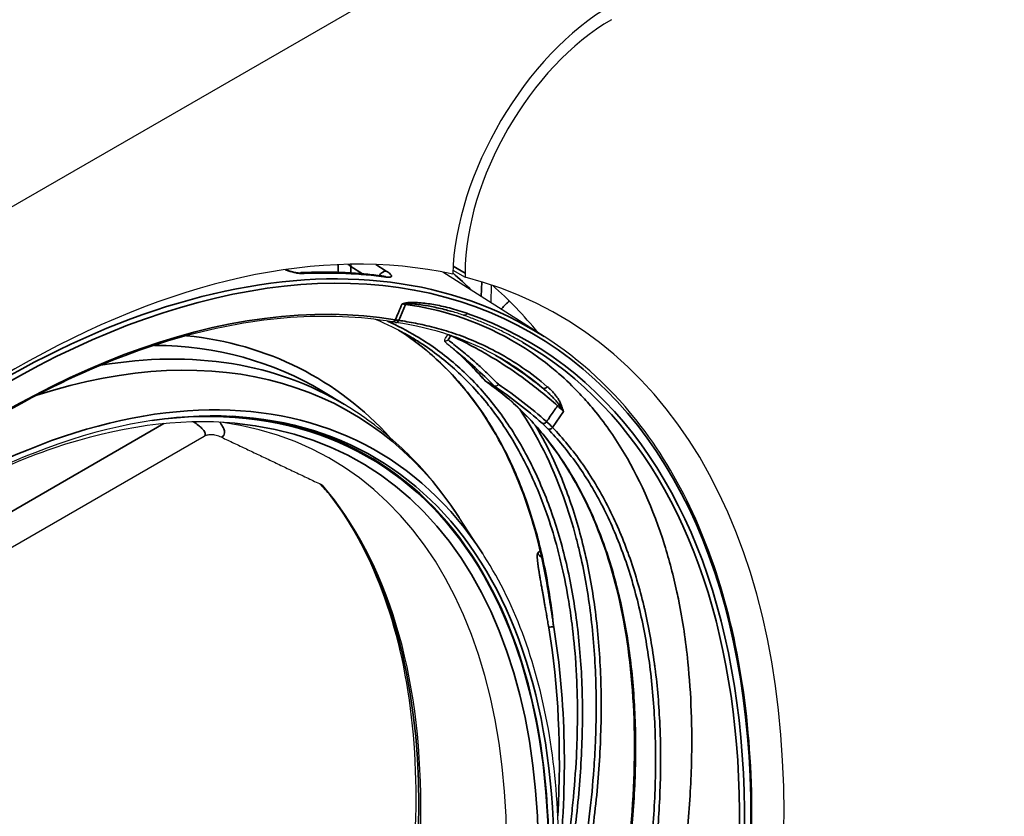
# Model space of a CAD drawing. Header units: millimetres. Extents: x 100 to 2070, y 30 to 1455.
# Tile 8 of 83: x 364 to 392, y 223 to 246. Entities that reach past the tile are written whole.
import ezdxf

# ---------------------------------------------------------------- set-up
doc = ezdxf.new("R2010")
doc.units = ezdxf.units.MM
doc.header["$LTSCALE"] = 5
doc.layers.add('_Sichtbarkanten', color=7, linetype='Continuous', lineweight=25)
doc.layers.add('Sichtbar schmal (ISO)', color=7, linetype='Continuous', lineweight=35)

msp = doc.modelspace()

# ---------------------------------------------------------------- linework, layer by layer
at = {"layer": '_Sichtbarkanten'}
for p, q in [((579.389, 364.969), (148.337, 116.101)), ((378.821, 236.821), (375.958, 238.642)), ((376.244, 238.699), (376.591, 238.499)), ((376.591, 238.616), (376.591, 238.499)), ((377.324, 237.773), (377.339, 238.278)), ((376.221, 237.525), (376.221, 237.525)), ((377.581, 236.216), (377.581, 236.216)), ((377.408, 235.421), (377.158, 235.566)), ((373.184, 234.893), (372.543, 235.281)), ((353.191, 224.75), (369.209, 233.998)), ((377.091, 230.674), (376.425, 231.701)), ((379.848, 231.22), (379.848, 231.22)), ((379.871, 231.135), (379.871, 231.135)), ((379.763, 230.995), (379.763, 230.995)), ((379.81, 230.804), (379.81, 230.804)), ((379.919, 230.945), (379.919, 230.945)), ((379.83, 230.716), (379.83, 230.716)), ((379.874, 230.523), (379.874, 230.523)), ((379.893, 230.434), (379.893, 230.434)), ((379.97, 230.054), (379.97, 230.054)), ((379.987, 229.964), (379.987, 229.963)), ((378.898, 229.855), (378.898, 229.855)), ((380.282, 227.145), (380.283, 227.146)), ((380.286, 227.042), (380.285, 227.041)), ((380.293, 226.716), (380.293, 226.717)), ((380.295, 226.586), (380.294, 226.585)), ((380.295, 226.408), (380.296, 226.409)), ((380.296, 226.305), (380.295, 226.304)), ((380.253, 224.923), (380.253, 224.923)), ((380.199, 224.184), (380.199, 224.184)), ((379.8, 223.851), (379.8, 223.851)), ((380.189, 224.073), (380.189, 224.073)), ((379.779, 223.633), (379.779, 223.633)), ((379.789, 223.74), (379.789, 223.74)), ((380.136, 223.544), (380.137, 223.544)), ((379.743, 223.301), (379.743, 223.301)), ((379.745, 223.318), (379.745, 223.318))]:
    msp.add_line(p, q, dxfattribs=at)
for centre, major_axis, ratio, start_param, end_param in [((380.727, 241.005), (-3.175, -5.499), 0.57735, 3.926991, 5.465138), ((380.727, 241.005), (2.925, 5.066), 0.57735, 0.785398, 2.356194), ((363.863, 210.794), (15.375, 26.63), 0.57735, 0.179846, 1.39095), ((363.863, 210.794), (15.375, 26.63), 0.57735, 4.552322, 6.443252), ((360.327, 212.835), (15.375, 26.63), 0.57735, 6.066012, 6.167954), ((360.327, 212.836), (15.375, 26.63), 0.57735, 5.956819, 5.956832), ((361.565, 212.121), (-12.302, -21.308), 0.57735, 6.000213, 9.707751), ((360.79, 212.568), (-12.002, -20.788), 0.57735, 6.049415, 9.658548), ((358.56, 213.855), (11.864, 20.549), 0.57735, 4.914168, 6.081407), ((373.2, 232.597), (-0.399, -0.302), 0.793268, 6.283138, 6.283159)]:
    msp.add_ellipse(centre, major_axis=major_axis, ratio=ratio, start_param=start_param, end_param=end_param, dxfattribs=at)
for points, knots in [([(371.529, 238.715), (371.555, 238.705), (371.582, 238.695), (371.644, 238.675), (371.68, 238.665), (371.753, 238.647), (371.79, 238.64), (371.859, 238.629), (371.891, 238.626), (371.928, 238.625), (371.939, 238.625), (371.948, 238.626)], [0.0356153, 0.0356153, 0.0356153, 0.0356153, 0.0523518, 0.0523518, 0.0748727, 0.0748727, 0.0998308, 0.0998308, 0.1262102, 0.1262102, 0.1386319, 0.1386319, 0.1386319, 0.1386319]), ([(374.297, 238.526), (374.146, 238.546), (373.993, 238.564), (373.686, 238.595), (373.532, 238.607), (373.22, 238.626), (373.064, 238.633), (372.748, 238.64), (372.59, 238.641), (372.27, 238.638), (372.11, 238.633), (371.948, 238.626)], [1.0162851, 1.0162851, 1.0162851, 1.0162851, 1.0411002, 1.0411002, 1.0659152, 1.0659152, 1.0907303, 1.0907303, 1.1155453, 1.1155453, 1.1403604, 1.1403604, 1.1403604, 1.1403604]), ([(374.297, 238.526), (374.307, 238.524), (374.315, 238.523), (374.326, 238.523), (374.331, 238.523), (374.333, 238.523), (374.334, 238.523), (374.334, 238.523)], [0, 0, 0, 0, 0.01241976, 0.01241976, 0.02372783, 0.02372783, 0.02838354, 0.02838354, 0.02838354, 0.02838354]), ([(374.53, 237.233), (372.703, 237.539), (370.681, 237.394), (366.465, 236.212), (364.272, 235.179), (359.932, 232.332), (357.786, 230.519), (353.755, 226.293), (351.872, 223.88), (348.56, 218.701), (347.132, 215.935), (345.943, 212.982), (345.883, 212.83), (345.824, 212.679)], [0.997796, 0.997796, 0.997796, 0.997796, 1.31912, 1.31912, 1.638788, 1.638788, 1.958203, 1.958203, 2.277713, 2.277713, 2.597284, 2.597284, 2.614543, 2.614543, 2.614543, 2.614543]), ([(378.226, 236.652), (378.119, 236.713), (378.012, 236.773), (377.794, 236.888), (377.684, 236.943), (377.462, 237.05), (377.35, 237.101), (377.123, 237.2), (377.009, 237.247), (376.778, 237.338), (376.662, 237.381), (376.544, 237.422)], [0.7853982, 0.7853982, 0.7853982, 0.7853982, 0.807157, 0.807157, 0.8289158, 0.8289158, 0.8506747, 0.8506747, 0.8724335, 0.8724335, 0.8941923, 0.8941923, 0.8941923, 0.8941923]), ([(378.898, 229.855), (378.545, 231.886), (377.841, 233.641), (376.243, 235.803), (375.522, 236.482), (374.71, 236.999)], [0, 0, 0, 0, 1.831637, 1.831637, 2.954536, 2.954536, 2.954536, 2.954536]), ([(348.802, 184.826), (350.443, 183.97), (352.333, 183.564), (356.426, 183.685), (358.63, 184.218), (363.13, 186.173), (365.426, 187.597), (369.872, 191.19), (372.022, 193.359), (375.959, 198.221), (377.746, 200.914), (380.775, 206.552), (382.017, 209.495), (383.832, 215.337), (384.404, 218.234), (384.82, 223.689), (384.662, 226.247), (383.631, 230.762), (382.758, 232.72), (380.783, 235.306), (379.86, 236.161), (378.821, 236.821)], [3.951686, 3.951686, 3.951686, 3.951686, 4.269586, 4.269586, 4.589135, 4.589135, 4.909646, 4.909646, 5.23018, 5.23018, 5.55062, 5.55062, 5.871032, 5.871032, 6.191498, 6.191498, 6.512059, 6.512059, 6.83242, 6.83242, 7.043888, 7.043888, 7.043888, 7.043888]), ([(376.014, 236.734), (376.012, 236.731), (376.01, 236.727), (376.007, 236.718), (376.005, 236.712), (376.005, 236.699), (376.006, 236.693), (376.009, 236.686)], [0.00888893, 0.00888893, 0.00888893, 0.00888893, 0.01207935, 0.01207935, 0.01691485, 0.01691485, 0.02185496, 0.02185496, 0.02185496, 0.02185496]), ([(376.009, 236.686), (376.015, 236.687), (376.023, 236.689), (376.04, 236.692), (376.048, 236.695), (376.066, 236.7), (376.077, 236.704), (376.094, 236.713), (376.102, 236.717), (376.109, 236.722), (376.11, 236.722), (376.11, 236.722)], [0, 0, 0, 0, 0.00472657, 0.00472657, 0.00905389, 0.00905389, 0.01481543, 0.01481543, 0.01987199, 0.01987199, 0.01999032, 0.01999032, 0.01999032, 0.01999032]), ([(376.009, 236.686), (376.054, 236.645), (376.102, 236.602), (376.193, 236.524), (376.238, 236.485), (376.294, 236.438), (376.305, 236.429), (376.316, 236.42)], [0, 0, 0, 0, 0.062077, 0.062077, 0.1217142, 0.1217142, 0.1362042, 0.1362042, 0.1362042, 0.1362042]), ([(369.993, 198.992), (370.29, 199.323), (370.583, 199.659), (372.795, 202.268), (374.554, 204.792), (377.496, 209.964), (378.716, 212.677), (380.483, 217.937), (381.052, 220.551), (381.493, 225.341), (381.371, 227.577), (380.477, 231.388), (379.695, 233.008), (378.198, 234.742), (377.698, 235.193), (377.154, 235.568)], [1.562748, 1.562748, 1.562748, 1.562748, 1.832685, 1.832685, 3.632395, 3.632395, 5.433856, 5.433856, 7.235113, 7.235113, 9.035272, 9.035272, 10.834615, 10.834615, 11.605216, 11.605216, 11.605216, 11.605216]), ([(377.53, 235.468), (377.529, 235.467), (377.529, 235.467), (377.526, 235.462), (377.522, 235.457), (377.513, 235.447), (377.508, 235.442), (377.493, 235.43), (377.482, 235.424), (377.46, 235.415), (377.448, 235.413), (377.427, 235.414), (377.417, 235.416), (377.408, 235.422)], [-0.0001311, -0.0001311, -0.0001311, -0.0001311, 0, 0, 0.00385824, 0.00385824, 0.00796502, 0.00796502, 0.01569275, 0.01569275, 0.02341588, 0.02341588, 0.03132428, 0.03132428, 0.03132428, 0.03132428]), ([(376.425, 231.701), (376.255, 231.964), (376.074, 232.219), (375.695, 232.709), (375.496, 232.945), (375.079, 233.394), (374.862, 233.609), (374.411, 234.015), (374.176, 234.207), (373.692, 234.568), (373.441, 234.736), (373.184, 234.893)], [0.4986416, 0.4986416, 0.4986416, 0.4986416, 0.5535243, 0.5535243, 0.6084071, 0.6084071, 0.6632898, 0.6632898, 0.7181725, 0.7181725, 0.7730553, 0.7730553, 0.7730553, 0.7730553]), ([(370.001, 234.562), (368.372, 234.646), (366.596, 234.342), (362.94, 232.99), (361.061, 231.944), (357.384, 229.216), (355.588, 227.534), (352.259, 223.702), (350.727, 221.553), (348.085, 217.005), (346.974, 214.608), (345.288, 209.808), (344.712, 207.406), (344.152, 202.844), (344.168, 200.683), (344.788, 196.822), (345.392, 195.123), (346.287, 193.69), (346.317, 193.642), (346.348, 193.595)], [1.072155, 1.072155, 1.072155, 1.072155, 1.393105, 1.393105, 1.712551, 1.712551, 2.031884, 2.031884, 2.351334, 2.351334, 2.670836, 2.670836, 2.99029, 2.99029, 3.309625, 3.309625, 3.629056, 3.629056, 3.640234, 3.640234, 3.640234, 3.640234]), ([(370.077, 234.368), (368.5, 234.513), (366.763, 234.275), (363.177, 233.053), (361.329, 232.079), (359.253, 230.6), (358.993, 230.408), (358.735, 230.21)], [1.0456934, 1.0456934, 1.0456934, 1.0456934, 1.3686246, 1.3686246, 1.6873215, 1.6873215, 1.7328993, 1.7328993, 1.7328993, 1.7328993]), ([(369.704, 233.971), (369.658, 233.993), (369.607, 234.011), (369.507, 234.034), (369.46, 234.04), (369.369, 234.041), (369.326, 234.037), (369.277, 234.025), (369.267, 234.023), (369.258, 234.02)], [-0.11693706, -0.11693706, -0.11693706, -0.11693706, -0.08179511, -0.08179511, -0.05316086, -0.05316086, -0.02710442, -0.02710442, -0.02071873, -0.02071873, -0.02071873, -0.02071873]), ([(372.801, 232.295), (372.769, 232.338), (372.726, 232.39), (372.627, 232.507), (372.569, 232.573), (372.506, 232.642)], [0, 0, 0, 0, 0.0605444, 0.0605444, 0.1217566, 0.1217566, 0.1217566, 0.1217566]), ([(372.801, 232.295), (373.415, 231.483), (373.924, 230.522), (374.697, 228.342), (374.962, 227.123), (375.227, 224.485), (375.228, 223.066), (374.96, 220.099), (374.693, 218.552), (373.901, 215.405), (373.376, 213.806), (372.736, 212.22)], [5.736894, 5.736894, 5.736894, 5.736894, 5.95541, 5.95541, 6.173927, 6.173927, 6.392444, 6.392444, 6.61096, 6.61096, 6.829477, 6.829477, 6.829477, 6.829477]), ([(353.26, 189.398), (354.911, 189.314), (356.702, 189.619), (360.394, 190.977), (362.296, 192.032), (366.012, 194.787), (367.827, 196.486), (371.185, 200.354), (372.728, 202.522), (375.387, 207.108), (376.503, 209.525), (378.195, 214.366), (378.771, 216.789), (379.323, 221.395), (379.299, 223.578), (378.651, 227.483), (378.027, 229.205), (377.119, 230.631), (377.105, 230.652), (377.091, 230.674)], [4.213747, 4.213747, 4.213747, 4.213747, 4.532797, 4.532797, 4.853336, 4.853336, 5.174, 5.174, 5.494548, 5.494548, 5.815045, 5.815045, 6.135591, 6.135591, 6.456253, 6.456253, 6.776803, 6.776803, 6.781827, 6.781827, 6.781827, 6.781827])]:
    msp.add_open_spline(points, degree=3, knots=knots, dxfattribs=at)
for points in [[(376.544, 237.422), (376.438, 237.459), (376.33, 237.494), (376.221, 237.525)], [(374.996, 236.842), (374.695, 237.016), (374.381, 237.17), (374.054, 237.302)], [(374.626, 237.218), (374.595, 237.222), (374.563, 237.227), (374.53, 237.233)], [(377.581, 236.216), (376.693, 236.729), (375.697, 237.067), (374.626, 237.218)], [(376.014, 236.734), (376.043, 236.782), (376.072, 236.829), (376.101, 236.877)], [(377.14, 235.581), (376.857, 235.913), (376.553, 236.217), (376.23, 236.492)], [(377.14, 235.581), (377.145, 235.575), (377.151, 235.57), (377.158, 235.566)], [(369.258, 234.02), (369.247, 234.016), (369.23, 234.01), (369.209, 233.998)]]:
    msp.add_open_spline(points, degree=3, dxfattribs=at)
msp.add_rational_spline([(369.704, 233.971), (371.118, 233.301), (372.562, 232.615)], [1.00023596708, 1.00023894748, 1.0001792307], degree=2, dxfattribs=at)
at = {"layer": 'Sichtbar schmal (ISO)'}
for p, q in [((373, 238.852), (373, 238.634)), ((374.063, 238.856), (374.361, 238.67)), ((373.355, 238.804), (373.691, 238.593)), ((373.355, 238.804), (373.355, 238.618)), ((376.25, 238.813), (376.591, 238.616)), ((377.048, 237.948), (377.061, 238.367)), ((374.906, 237.729), (374.715, 237.276)), ((374.958, 237.722), (374.958, 237.722)), ((375.49, 237.627), (375.49, 237.627)), ((376.276, 237.593), (376.276, 237.593)), ((376.871, 237.216), (376.876, 237.213)), ((377.122, 237.111), (377.123, 237.112)), ((378.315, 236.471), (378.315, 236.472)), ((379.371, 234.698), (379.06, 234.248)), ((355.002, 226.808), (368.076, 234.356)), ((378.688, 232.719), (378.688, 232.719)), ((380.898, 231.443), (380.898, 231.443)), ((378.714, 230.758), (378.646, 230.697)), ((380.127, 223.457), (380.127, 223.457))]:
    msp.add_line(p, q, dxfattribs=at)
msp.add_ellipse((363.509, 210.998), major_axis=(14.964, 25.919), ratio=0.57735, dxfattribs=at)
for centre, major_axis, ratio, start_param, end_param in [((363.441, 211.038), (15.014, 26.005), 0.57735, 6.25849, 7.302323), ((373.532, 238.902), (-0.133, -0.212), 0.553565, 5.219997, 5.500407), ((371.959, 238.376), (-0.011, 0.25), 0.764705, 5.792382, 6.283186), ((362.751, 211.426), (15.63, 25.673), 0.572836, 0.244195, 0.36827), ((374.259, 238.447), (0.133, 0.212), 0.553555, 0.231771, 1.456932), ((359.438, 213.349), (15.234, 26.386), 0.57735, 6.132519, 6.17404), ((374.263, 238.278), (0.034, 0.248), 0.795356, 5.935023, 6.283185), ((363.509, 210.998), (14.487, 25.093), 0.57735, 0.212398, 1.829144), ((372.97, 238.55), (2.359, -0.795), 0.118867, 5.646087, 5.713763), ((374.981, 237.688), (0.0141, 0.099), 0.836239, 1.026541, 1.260775), ((374.854, 237.811), (-0.021, 0.0978), 0.72368, 3.889057, 4.132595), ((376.577, 237.517), (-0.033, -0.0944), 0.811669, 6.283185, 7.701614), ((363.509, 210.998), (14.837, 25.699), 0.57735, 4.977581, 6.391979), ((374.546, 237.332), (-0.0165, -0.0986), 0.798148, 0, 1.281063), ((372.785, 238.126), (-2.353, 0.82), 0.12572, 2.505752, 2.574521), ((374.64, 237.317), (-0.014, -0.099), 0.836783, 6.283185, 7.542891), ((360.636, 212.657), (12.713, 22.019), 0.57735, 5.996429, 6.85299), ((359.438, 213.349), (12.899, 22.342), 0.57735, 6.098871, 6.535128), ((376.371, 237.069), (2.278, 3.724), 0.009672, 1.636191, 1.670059), ((376.253, 236.81), (0.042, 0.0907), 0.76281, 1.508942, 1.514281), ((363.439, 211.039), (14.787, 25.613), 0.57735, 4.977581, 6.283185), ((360.261, 212.874), (12.766, 22.112), 0.57735, 6.270842, 6.728133), ((359.612, 213.248), (12.774, 22.125), 0.57735, 6.270842, 6.597741), ((364.591, 219.333), (9.877, 18.318), 0.755625, 6.049214, 6.142124), ((361.662, 212.065), (12.423, 21.517), 0.57735, 5.996429, 9.711535), ((362.964, 211.068), (14.136, 25.424), 0.645368, 6.175224, 6.262141), ((361.565, 212.121), (12.289, 21.285), 0.57735, 2.719491, 6.705287), ((359.438, 213.349), (14.387, 24.92), 0.57735, 6.030844, 6.030871), ((362.821, 211.149), (13.769, 24.771), 0.645828, 6.137437, 6.230946), ((362.888, 211.113), (13.819, 24.857), 0.645595, 6.137476, 6.230744), ((378.84, 235.444), (-0.0652, -0.0758), 0.850226, 0.152188, 1.722968), ((379.27, 234.822), (-0.0667, -0.0745), 0.755634, 4.330178, 4.881992), ((377.419, 235.588), (2.148, -1.257), 0.169888, 0.539934, 0.696916), ((379.215, 234.971), (0.0926, 0.0376), 0.79397, 4.685158, 5.255766), ((361.662, 212.065), (-12.33, -21.356), 0.57735, 5.996429, 9.711535), ((378.824, 234.448), (-0.0668, -0.0745), 0.755587, 0.16951, 1.740887), ((377.12, 235.167), (2.138, -1.28), 0.163076, 0.540361, 0.698519), ((361.448, 212.188), (12.172, 21.082), 0.57735, 2.881297, 6.543481), ((377.077, 235.08), (2.04, -1.215), 0.164745, 0.539669, 0.698433), ((378.987, 234.292), (-0.0721, -0.0693), 0.846027, 0.229584, 1.800363), ((373.2, 232.597), (-0.399, -0.302), 0.793268, 0.000015, 0.129813), ((358.486, 213.898), (11.874, 20.567), 0.57735, 4.951496, 6.044079), ((379.026, 228.542), (0.0986, 0.0165), 0.668688, 0.681727, 2.252523), ((359.438, 213.349), (-14.013, -24.27), 0.57735, 2.290633, 2.530415), ((359.509, 213.308), (-14.063, -24.357), 0.57735, 2.228475, 2.530415)]:
    msp.add_ellipse(centre, major_axis=major_axis, ratio=ratio, start_param=start_param, end_param=end_param, dxfattribs=at)
for points, knots in [([(373.276, 238.861), (373.277, 238.86), (373.278, 238.859), (373.28, 238.858), (373.293, 238.848), (373.306, 238.838), (373.319, 238.829), (373.332, 238.82), (373.344, 238.811), (373.355, 238.804)], [0.7371975, 0.7371975, 0.7371975, 0.7371975, 0.75, 0.75, 0.75, 0.875, 0.875, 0.875, 0.9999999, 0.9999999, 0.9999999, 0.9999999]), ([(372.039, 238.6), (372.009, 238.599), (371.944, 238.601), (371.838, 238.614), (371.726, 238.638), (371.616, 238.67), (371.545, 238.695), (371.507, 238.71), (371.504, 238.712)], [0, 0, 0, 0, 0.1428571, 0.2857143, 0.4285714, 0.5714286, 0.7142857, 0.73152, 0.73152, 0.73152, 0.73152]), ([(374.361, 238.67), (374.384, 238.656), (374.426, 238.628), (374.476, 238.587), (374.506, 238.55), (374.512, 238.521), (374.492, 238.502), (374.445, 238.494), (374.394, 238.497), (374.362, 238.502)], [0.0000008, 0.0000008, 0.0000008, 0.0000008, 0.1428571, 0.2857143, 0.4285714, 0.5714286, 0.7142857, 0.8571429, 1, 1, 1, 1]), ([(374.617, 237.291), (374.646, 237.359), (374.675, 237.427), (374.704, 237.493), (374.707, 237.503), (374.711, 237.512), (374.715, 237.521), (374.747, 237.596), (374.779, 237.671), (374.811, 237.744)], [0, 0, 0, 0, 0.4398778, 0.4398778, 0.4398778, 0.5, 0.5, 0.5, 1, 1, 1, 1]), ([(374.925, 237.77), (374.913, 237.767), (374.901, 237.764), (374.888, 237.762), (374.876, 237.759), (374.864, 237.756), (374.851, 237.753), (374.838, 237.75), (374.824, 237.747), (374.811, 237.744)], [0, 0, 0, 0, 0.333333, 0.333333, 0.333333, 0.666667, 0.666667, 0.666667, 1, 1, 1, 1]), ([(374.917, 237.749), (374.912, 237.749), (374.907, 237.749), (374.902, 237.748), (374.896, 237.748), (374.89, 237.748), (374.884, 237.747), (374.873, 237.747), (374.861, 237.746), (374.849, 237.746), (374.844, 237.746), (374.838, 237.745), (374.833, 237.745), (374.826, 237.745), (374.818, 237.744), (374.811, 237.744)], [0, 0, 0, 0, 0.1547694, 0.1547694, 0.1547694, 0.3333333, 0.3333333, 0.3333333, 0.6666667, 0.6666667, 0.6666667, 0.8078786, 0.8078786, 0.8078786, 1, 1, 1, 1]), ([(374.906, 237.729), (375.243, 237.681), (375.593, 237.613), (375.956, 237.516), (376.976, 237.243), (378.087, 236.722), (379.045, 235.936), (379.109, 235.884), (379.172, 235.831), (379.235, 235.776), (379.44, 235.597), (379.639, 235.406), (379.83, 235.203), (379.949, 235.077), (380.065, 234.947), (380.178, 234.812), (380.472, 234.461), (380.745, 234.082), (380.996, 233.675), (381.497, 232.863), (381.91, 231.942), (382.228, 230.926), (382.363, 230.497), (382.48, 230.051), (382.58, 229.588), (382.598, 229.504), (382.615, 229.42), (382.632, 229.334), (382.743, 228.781), (382.828, 228.206), (382.888, 227.612), (382.981, 226.705), (383.015, 225.747), (382.99, 224.755), (382.983, 224.449), (382.969, 224.142), (382.951, 223.837), (382.912, 223.189), (382.85, 222.55), (382.773, 221.944), (382.76, 221.845), (382.747, 221.746), (382.734, 221.648), (382.666, 221.151), (382.588, 220.678), (382.506, 220.226), (382.191, 218.506), (381.8, 217.067), (381.416, 215.83), (381.195, 215.121), (380.976, 214.481), (380.764, 213.898), (380.647, 213.578), (380.533, 213.275), (380.421, 212.986), (380.348, 212.8), (380.277, 212.621), (380.206, 212.446), (380.167, 212.35), (380.129, 212.255), (380.09, 212.162), (379.983, 211.9), (379.877, 211.651), (379.773, 211.41), (379.669, 211.169), (379.566, 210.936), (379.465, 210.714)], [0, 0, 0, 0, 0.0434783, 0.0434783, 0.0434783, 0.16576, 0.16576, 0.16576, 0.173913, 0.173913, 0.173913, 0.2007099, 0.2007099, 0.2007099, 0.2173913, 0.2173913, 0.2173913, 0.2608696, 0.2608696, 0.2608696, 0.3478261, 0.3478261, 0.3478261, 0.3846153, 0.3846153, 0.3846153, 0.3913043, 0.3913043, 0.3913043, 0.4347826, 0.4347826, 0.4347826, 0.5012598, 0.5012598, 0.5012598, 0.5217391, 0.5217391, 0.5217391, 0.5652174, 0.5652174, 0.5652174, 0.5723766, 0.5723766, 0.5723766, 0.6086957, 0.6086957, 0.6086957, 0.7468355, 0.7468355, 0.7468355, 0.826087, 0.826087, 0.826087, 0.8695652, 0.8695652, 0.8695652, 0.8975743, 0.8975743, 0.8975743, 0.9130435, 0.9130435, 0.9130435, 0.9565217, 0.9565217, 0.9565217, 1, 1, 1, 1]), ([(376.221, 237.525), (376.165, 237.542), (376.034, 237.577), (375.839, 237.625), (375.637, 237.668), (375.446, 237.701), (375.257, 237.729), (375.076, 237.747), (374.969, 237.752), (374.917, 237.749)], [0.1594857, 0.1594857, 0.1594857, 0.1594857, 0.25, 0.375, 0.5, 0.625, 0.75, 0.875, 1, 1, 1, 1]), ([(376.648, 237.476), (376.559, 237.507), (376.472, 237.535), (376.388, 237.56), (376.304, 237.586), (376.224, 237.608), (376.145, 237.628), (376.067, 237.648), (375.991, 237.666), (375.917, 237.682), (375.844, 237.698), (375.772, 237.711), (375.703, 237.723), (375.633, 237.736), (375.565, 237.746), (375.498, 237.755), (375.43, 237.763), (375.362, 237.771), (375.296, 237.776), (375.229, 237.781), (375.164, 237.783), (375.103, 237.784), (375.041, 237.784), (374.982, 237.782), (374.925, 237.77)], [0, 0, 0, 0, 0.125, 0.125, 0.125, 0.25, 0.25, 0.25, 0.375, 0.375, 0.375, 0.5, 0.5, 0.5, 0.625, 0.625, 0.625, 0.75, 0.75, 0.75, 0.875, 0.875, 0.875, 0.9999973, 0.9999973, 0.9999973, 0.9999973]), ([(377.605, 237.594), (377.613, 237.602), (377.62, 237.609), (377.627, 237.616), (377.698, 237.687), (377.768, 237.758), (377.839, 237.829)], [0.18708577, 0.18708577, 0.18708577, 0.18708577, 0.1950739, 0.1950739, 0.1950739, 0.27145874, 0.27145874, 0.27145874, 0.27145874]), ([(379.108, 219.649), (379.168, 219.905), (379.367, 220.806), (379.652, 222.409), (379.868, 224.392), (379.933, 226.308), (379.844, 228.12), (379.605, 229.816), (379.217, 231.382), (378.685, 232.805), (378.013, 234.075), (377.208, 235.18), (376.278, 236.113), (375.329, 236.792), (374.677, 237.13), (374.397, 237.254)], [0.0469398, 0.0469398, 0.0469398, 0.0469398, 0.0588235, 0.0882353, 0.1176471, 0.1470588, 0.1764706, 0.2058824, 0.2352941, 0.2647059, 0.2941176, 0.3235294, 0.3529412, 0.3823529, 0.403332, 0.403332, 0.403332, 0.403332]), ([(378.914, 235.401), (378.679, 235.603), (378.445, 235.781), (378.215, 235.938), (377.985, 236.096), (377.758, 236.234), (377.537, 236.354), (377.315, 236.475), (377.099, 236.58), (376.889, 236.67), (376.679, 236.761), (376.475, 236.839), (376.279, 236.905), (376.083, 236.972), (375.893, 237.028), (375.712, 237.076), (375.53, 237.123), (375.356, 237.163), (375.19, 237.195), (375.024, 237.228), (374.865, 237.254), (374.715, 237.276)], [0, 0, 0, 0, 0.142857, 0.142857, 0.142857, 0.285714, 0.285714, 0.285714, 0.428571, 0.428571, 0.428571, 0.571429, 0.571429, 0.571429, 0.714286, 0.714286, 0.714286, 0.857143, 0.857143, 0.857143, 1, 1, 1, 1]), ([(374.711, 236.999), (375.02, 236.802), (375.652, 236.333), (376.519, 235.459), (377.303, 234.383), (377.96, 233.15), (378.485, 231.771), (378.873, 230.256), (379.037, 229.162), (379.095, 228.597)], [0.724873, 0.724873, 0.724873, 0.724873, 0.76, 0.8, 0.84, 0.88, 0.92, 0.96, 1, 1, 1, 1]), ([(379.193, 220.702), (379.227, 220.872), (379.259, 221.042), (379.291, 221.214), (379.326, 221.406), (379.36, 221.6), (379.392, 221.793), (379.467, 222.251), (379.533, 222.712), (379.586, 223.169), (379.611, 223.377), (379.633, 223.584), (379.652, 223.79), (379.694, 224.229), (379.724, 224.665), (379.743, 225.094), (379.752, 225.309), (379.759, 225.523), (379.763, 225.736), (379.77, 226.144), (379.766, 226.546), (379.752, 226.94), (379.744, 227.159), (379.733, 227.375), (379.719, 227.588), (379.693, 227.961), (379.658, 228.326), (379.613, 228.683), (379.586, 228.901), (379.555, 229.115), (379.52, 229.327), (379.466, 229.662), (379.402, 229.989), (379.329, 230.308), (379.28, 230.521), (379.227, 230.731), (379.171, 230.937), (379.089, 231.234), (378.999, 231.522), (378.901, 231.803), (378.83, 232.008), (378.753, 232.209), (378.673, 232.406), (378.568, 232.664), (378.455, 232.914), (378.335, 233.155), (378.239, 233.349), (378.138, 233.538), (378.033, 233.721), (377.907, 233.94), (377.774, 234.152), (377.635, 234.355), (377.514, 234.534), (377.387, 234.706), (377.256, 234.872), (377.112, 235.053), (376.963, 235.227), (376.808, 235.393), (376.66, 235.552), (376.507, 235.705), (376.349, 235.849), (376.191, 235.994), (376.028, 236.131), (375.861, 236.261), (375.686, 236.397), (375.505, 236.525), (375.32, 236.645), (375.214, 236.713), (375.106, 236.779), (374.997, 236.842)], [0.0222507, 0.0222507, 0.0222507, 0.0222507, 0.030303, 0.030303, 0.030303, 0.0393197, 0.0393197, 0.0393197, 0.0606061, 0.0606061, 0.0606061, 0.0702782, 0.0702782, 0.0702782, 0.0909091, 0.0909091, 0.0909091, 0.101277, 0.101277, 0.101277, 0.1212121, 0.1212121, 0.1212121, 0.1322596, 0.1322596, 0.1322596, 0.1515152, 0.1515152, 0.1515152, 0.1632485, 0.1632485, 0.1632485, 0.1818182, 0.1818182, 0.1818182, 0.1942397, 0.1942397, 0.1942397, 0.2121212, 0.2121212, 0.2121212, 0.2252304, 0.2252304, 0.2252304, 0.2424242, 0.2424242, 0.2424242, 0.2562212, 0.2562212, 0.2562212, 0.2727273, 0.2727273, 0.2727273, 0.287212, 0.287212, 0.287212, 0.3030303, 0.3030303, 0.3030303, 0.3182028, 0.3182028, 0.3182028, 0.3333333, 0.3333333, 0.3333333, 0.3491935, 0.3491935, 0.3491935, 0.3582739, 0.3582739, 0.3582739, 0.3582739]), ([(377.53, 235.468), (377.471, 235.528), (377.41, 235.59), (377.348, 235.651), (377.271, 235.727), (377.191, 235.803), (377.11, 235.88), (377.025, 235.959), (376.939, 236.038), (376.848, 236.118), (376.782, 236.177), (376.713, 236.236), (376.642, 236.296), (376.525, 236.396), (376.401, 236.496), (376.273, 236.597), (376.219, 236.638), (376.165, 236.68), (376.11, 236.722)], [0, 0, 0, 0, 0.1490736, 0.1490736, 0.1490736, 0.3333333, 0.3333333, 0.3333333, 0.5246773, 0.5246773, 0.5246773, 0.6666667, 0.6666667, 0.6666667, 0.9024868, 0.9024868, 0.9024868, 1, 1, 1, 1]), ([(376.124, 236.869), (376.125, 236.868), (376.126, 236.868), (376.128, 236.867), (376.131, 236.865), (376.134, 236.864), (376.137, 236.863), (376.14, 236.861), (376.143, 236.86), (376.147, 236.858), (376.15, 236.857), (376.153, 236.856), (376.157, 236.855), (376.16, 236.854), (376.163, 236.853), (376.167, 236.852), (376.17, 236.851), (376.173, 236.85), (376.177, 236.849), (376.18, 236.848), (376.183, 236.848), (376.186, 236.847)], [0.5685358, 0.5685358, 0.5685358, 0.5685358, 0.6, 0.6, 0.6, 0.6666667, 0.6666667, 0.6666667, 0.7333333, 0.7333333, 0.7333333, 0.8, 0.8, 0.8, 0.8666667, 0.8666667, 0.8666667, 0.9333333, 0.9333333, 0.9333333, 0.9999983, 0.9999983, 0.9999983, 0.9999983]), ([(376.186, 236.847), (376.389, 236.754), (376.588, 236.655), (376.785, 236.55), (376.939, 236.468), (377.091, 236.383), (377.241, 236.295), (377.529, 236.125), (377.81, 235.944), (378.087, 235.748), (378.138, 235.712), (378.189, 235.676), (378.24, 235.639), (378.566, 235.4), (378.889, 235.14), (379.203, 234.859)], [0, 0, 0, 0, 0.186932, 0.186932, 0.186932, 0.333333, 0.333333, 0.333333, 0.614766, 0.614766, 0.614766, 0.666667, 0.666667, 0.666667, 1, 1, 1, 1]), ([(377.158, 235.566), (377.081, 235.655), (377, 235.747), (376.913, 235.841), (376.825, 235.935), (376.733, 236.03), (376.633, 236.127), (376.534, 236.223), (376.428, 236.321), (376.316, 236.42)], [0.0000145, 0.0000145, 0.0000145, 0.0000145, 0.3333333, 0.3333333, 0.3333333, 0.6666667, 0.6666667, 0.6666667, 1, 1, 1, 1]), ([(378.786, 235.361), (378.552, 235.562), (378.319, 235.739), (378.089, 235.896), (377.918, 236.013), (377.748, 236.119), (377.581, 236.216)], [0, 0, 0, 0, 0.1428571, 0.1428571, 0.1428571, 0.2496674, 0.2496674, 0.2496674, 0.2496674]), ([(377.158, 235.566), (377.502, 235.328), (378.155, 234.794), (379.018, 233.825), (379.758, 232.693), (380.369, 231.407), (380.847, 229.979), (381.185, 228.418), (381.381, 226.737), (381.433, 224.948), (381.34, 223.066), (381.101, 221.103), (380.716, 219.077), (380.189, 217.001), (379.522, 214.891), (378.719, 212.765), (377.785, 210.636), (376.726, 208.522), (375.549, 206.439), (374.262, 204.401), (372.873, 202.425), (371.391, 200.526), (370.16, 199.103), (369.428, 198.315), (369.233, 198.109)], [0.0000007, 0.0000007, 0.0000007, 0.0000007, 0.04, 0.08, 0.12, 0.16, 0.2, 0.24, 0.28, 0.32, 0.36, 0.4, 0.44, 0.48, 0.52, 0.56, 0.6, 0.64, 0.68, 0.72, 0.76, 0.8, 0.84, 0.8544247, 0.8544247, 0.8544247, 0.8544247]), ([(379.242, 234.896), (379.222, 234.925), (379.179, 234.98), (379.11, 235.058), (379.029, 235.142), (378.942, 235.225), (378.856, 235.302), (378.808, 235.342), (378.786, 235.361)], [0.0000001, 0.0000001, 0.0000001, 0.0000001, 0.1666667, 0.3333333, 0.5, 0.6666667, 0.8333333, 1, 1, 1, 1]), ([(379.289, 234.927), (379.275, 234.96), (379.26, 234.99), (379.243, 235.019), (379.226, 235.048), (379.208, 235.076), (379.188, 235.104), (379.168, 235.132), (379.146, 235.161), (379.123, 235.189), (379.099, 235.217), (379.075, 235.245), (379.05, 235.271), (379.026, 235.297), (379.001, 235.321), (378.978, 235.343), (378.955, 235.365), (378.934, 235.384), (378.914, 235.401)], [0, 0, 0, 0, 0.1666667, 0.1666667, 0.1666667, 0.3333333, 0.3333333, 0.3333333, 0.5, 0.5, 0.5, 0.6666667, 0.6666667, 0.6666667, 0.8333333, 0.8333333, 0.8333333, 1, 1, 1, 1]), ([(378.134, 234.765), (378.626, 234.034), (379.04, 233.205), (379.37, 232.288), (379.506, 231.909), (379.627, 231.514), (379.734, 231.106), (379.765, 230.986), (379.795, 230.865), (379.824, 230.742), (379.951, 230.203), (380.052, 229.641), (380.128, 229.058), (380.204, 228.476), (380.254, 227.872), (380.278, 227.25), (380.303, 226.629), (380.301, 225.989), (380.273, 225.333), (380.263, 225.082), (380.248, 224.828), (380.23, 224.572), (380.2, 224.161), (380.161, 223.743), (380.111, 223.321), (379.951, 221.951), (379.686, 220.529), (379.321, 219.082), (379.139, 218.362), (378.933, 217.635), (378.702, 216.906)], [0.659727, 0.659727, 0.659727, 0.659727, 0.7241379, 0.7241379, 0.7241379, 0.7507986, 0.7507986, 0.7507986, 0.7586207, 0.7586207, 0.7586207, 0.7931034, 0.7931034, 0.7931034, 0.8275862, 0.8275862, 0.8275862, 0.862069, 0.862069, 0.862069, 0.8752788, 0.8752788, 0.8752788, 0.8965517, 0.8965517, 0.8965517, 0.9655172, 0.9655172, 0.9655172, 0.9998475, 0.9998475, 0.9998475, 0.9998475]), ([(379.203, 234.859), (379.172, 234.814), (379.14, 234.768), (379.107, 234.721), (379.106, 234.719), (379.105, 234.717), (379.103, 234.715), (379.069, 234.667), (379.035, 234.617), (378.999, 234.566), (378.975, 234.531), (378.95, 234.495), (378.924, 234.458), (378.913, 234.442), (378.902, 234.426), (378.891, 234.411)], [0, 0, 0, 0, 0.3204529, 0.3204529, 0.3204529, 0.3333333, 0.3333333, 0.3333333, 0.6666667, 0.6666667, 0.6666667, 0.9001221, 0.9001221, 0.9001221, 1, 1, 1, 1]), ([(379.371, 234.698), (379.364, 234.71), (379.357, 234.722), (379.35, 234.734), (379.344, 234.743), (379.338, 234.753), (379.332, 234.762), (379.33, 234.766), (379.327, 234.77), (379.325, 234.774), (379.317, 234.787), (379.308, 234.8), (379.299, 234.813), (379.297, 234.818), (379.294, 234.822), (379.291, 234.826), (379.285, 234.835), (379.279, 234.844), (379.272, 234.854), (379.263, 234.867), (379.254, 234.88), (379.244, 234.894), (379.244, 234.895), (379.243, 234.895), (379.242, 234.896)], [0, 0, 0, 0, 0.186026, 0.186026, 0.186026, 0.333333, 0.333333, 0.333333, 0.392195, 0.392195, 0.392195, 0.600614, 0.600614, 0.600614, 0.666667, 0.666667, 0.666667, 0.80005, 0.80005, 0.80005, 0.989799, 0.989799, 0.989799, 1, 1, 1, 1]), ([(379.371, 234.698), (379.363, 234.723), (379.354, 234.749), (379.345, 234.774), (379.337, 234.799), (379.328, 234.823), (379.319, 234.848), (379.31, 234.874), (379.3, 234.9), (379.289, 234.927)], [0, 0, 0, 0, 0.333333, 0.333333, 0.333333, 0.666667, 0.666667, 0.666667, 1, 1, 1, 1]), ([(369.209, 233.998), (369.214, 234.001), (369.218, 234.004), (369.223, 234.007), (369.228, 234.012), (369.232, 234.017), (369.236, 234.023), (369.241, 234.03), (369.244, 234.037), (369.245, 234.046), (369.247, 234.055), (369.246, 234.066), (369.244, 234.077), (369.242, 234.085), (369.239, 234.094), (369.235, 234.104), (369.228, 234.12), (369.218, 234.137), (369.203, 234.157), (369.197, 234.165), (369.19, 234.174), (369.182, 234.183), (369.161, 234.208), (369.133, 234.235), (369.101, 234.264), (369.094, 234.269), (369.088, 234.275), (369.081, 234.28), (369.042, 234.313), (368.996, 234.348), (368.946, 234.383), (368.944, 234.384), (368.942, 234.385), (368.94, 234.386), (368.931, 234.393), (368.92, 234.4), (368.91, 234.407)], [0.0822101, 0.0822101, 0.0822101, 0.0822101, 0.125, 0.125, 0.125, 0.1810027, 0.1810027, 0.1810027, 0.25, 0.25, 0.25, 0.3220953, 0.3220953, 0.3220953, 0.375, 0.375, 0.375, 0.4624438, 0.4624438, 0.4624438, 0.5, 0.5, 0.5, 0.6047599, 0.6047599, 0.6047599, 0.625, 0.625, 0.625, 0.7459706, 0.7459706, 0.7459706, 0.75, 0.75, 0.75, 0.7736425, 0.7736425, 0.7736425, 0.7736425]), ([(369.704, 233.971), (369.727, 233.983), (369.747, 233.999), (369.762, 234.018), (369.763, 234.019), (369.764, 234.021), (369.765, 234.022), (369.779, 234.043), (369.789, 234.068), (369.791, 234.098), (369.791, 234.099), (369.791, 234.099), (369.791, 234.099), (369.792, 234.13), (369.786, 234.166), (369.77, 234.209), (369.769, 234.21), (369.769, 234.211), (369.768, 234.212), (369.751, 234.254), (369.724, 234.301), (369.688, 234.35), (369.685, 234.354), (369.683, 234.358), (369.68, 234.362), (369.671, 234.374), (369.661, 234.386), (369.651, 234.398)], [0, 0, 0, 0, 0.1346421, 0.1346421, 0.1346421, 0.1428571, 0.1428571, 0.1428571, 0.2836621, 0.2836621, 0.2836621, 0.2857143, 0.2857143, 0.2857143, 0.4285714, 0.4285714, 0.4285714, 0.4326023, 0.4326023, 0.4326023, 0.5714286, 0.5714286, 0.5714286, 0.58215, 0.58215, 0.58215, 0.6153676, 0.6153676, 0.6153676, 0.6153676]), ([(379.06, 234.248), (379.355, 233.941), (379.633, 233.605), (379.893, 233.236), (379.897, 233.231), (379.901, 233.225), (379.905, 233.219), (380.16, 232.855), (380.398, 232.461), (380.613, 232.043), (380.62, 232.029), (380.627, 232.015), (380.634, 232.001), (380.844, 231.588), (381.032, 231.152), (381.198, 230.693), (381.206, 230.67), (381.215, 230.647), (381.223, 230.624), (381.384, 230.17), (381.525, 229.695), (381.643, 229.199), (381.651, 229.165), (381.659, 229.131), (381.667, 229.097), (381.781, 228.607), (381.873, 228.098), (381.944, 227.571), (381.95, 227.526), (381.956, 227.48), (381.962, 227.434), (382.028, 226.913), (382.073, 226.376), (382.097, 225.823), (382.099, 225.765), (382.102, 225.706), (382.104, 225.648), (382.123, 225.102), (382.122, 224.542), (382.1, 223.969), (382.098, 223.897), (382.094, 223.825), (382.091, 223.753), (382.065, 223.187), (382.019, 222.61), (381.953, 222.023), (381.943, 221.937), (381.933, 221.85), (381.923, 221.764), (381.852, 221.185), (381.763, 220.596), (381.655, 219.999), (381.637, 219.899), (381.618, 219.799), (381.599, 219.698), (381.487, 219.11), (381.356, 218.515), (381.208, 217.915), (381.18, 217.801), (381.151, 217.687), (381.122, 217.572), (380.969, 216.981), (380.8, 216.385), (380.614, 215.786), (380.575, 215.658), (380.534, 215.53), (380.493, 215.402), (380.304, 214.813), (380.098, 214.221), (379.877, 213.628), (379.825, 213.488), (379.772, 213.347), (379.717, 213.207), (379.494, 212.625), (379.255, 212.042), (379.001, 211.459), (378.935, 211.307), (378.868, 211.155), (378.8, 211.002), (378.544, 210.432), (378.275, 209.863), (377.993, 209.296), (377.912, 209.133), (377.83, 208.97), (377.746, 208.808), (377.462, 208.254), (377.166, 207.703), (376.858, 207.155), (376.761, 206.983), (376.663, 206.811), (376.564, 206.64), (376.255, 206.107), (375.935, 205.578), (375.605, 205.054), (375.492, 204.874), (375.377, 204.695), (375.261, 204.517), (374.931, 204.008), (374.591, 203.505), (374.241, 203.008), (374.111, 202.823), (373.98, 202.639), (373.848, 202.456), (373.499, 201.974), (373.142, 201.5), (372.777, 201.033), (372.63, 200.845), (372.482, 200.658), (372.332, 200.473), (371.97, 200.022), (371.599, 199.58), (371.223, 199.145), (371.059, 198.957), (370.893, 198.769), (370.727, 198.584), (370.353, 198.167), (369.973, 197.759), (369.588, 197.36), (369.407, 197.173), (369.226, 196.988), (369.043, 196.805), (368.661, 196.424), (368.275, 196.052), (367.885, 195.69), (367.688, 195.507), (367.491, 195.328), (367.292, 195.15), (366.907, 194.807), (366.518, 194.473), (366.126, 194.149), (365.914, 193.974), (365.701, 193.802), (365.487, 193.634), (365.101, 193.328), (364.712, 193.033), (364.322, 192.749), (364.097, 192.586), (363.871, 192.426), (363.646, 192.27), (363.266, 192.007), (362.888, 191.756), (362.514, 191.52), (362.282, 191.373), (362.053, 191.231), (361.825, 191.095), (361.469, 190.882), (361.119, 190.682), (360.778, 190.496), (360.551, 190.372), (360.327, 190.254), (360.108, 190.142), (359.787, 189.978), (359.475, 189.825), (359.171, 189.684), (358.955, 189.584), (358.744, 189.49), (358.538, 189.4), (358.254, 189.278), (357.979, 189.165), (357.712, 189.061), (357.51, 188.982), (357.313, 188.908), (357.12, 188.839), (356.874, 188.751), (356.635, 188.67), (356.405, 188.596), (356.217, 188.535), (356.035, 188.48), (355.857, 188.428), (355.645, 188.365), (355.438, 188.309), (355.236, 188.256), (355.06, 188.211), (354.888, 188.169), (354.716, 188.129), (354.525, 188.085), (354.334, 188.044), (354.139, 188.006), (353.962, 187.971), (353.782, 187.938), (353.6, 187.908), (353.403, 187.875), (353.204, 187.845), (353.004, 187.818)], [0, 0, 0, 0, 0.032258, 0.032258, 0.032258, 0.03278, 0.03278, 0.03278, 0.064516, 0.064516, 0.064516, 0.065561, 0.065561, 0.065561, 0.096774, 0.096774, 0.096774, 0.098344, 0.098344, 0.098344, 0.129032, 0.129032, 0.129032, 0.131124, 0.131124, 0.131124, 0.16129, 0.16129, 0.16129, 0.163905, 0.163905, 0.163905, 0.193548, 0.193548, 0.193548, 0.196686, 0.196686, 0.196686, 0.225806, 0.225806, 0.225806, 0.229467, 0.229467, 0.229467, 0.258065, 0.258065, 0.258065, 0.262248, 0.262248, 0.262248, 0.290323, 0.290323, 0.290323, 0.295029, 0.295029, 0.295029, 0.322581, 0.322581, 0.322581, 0.32781, 0.32781, 0.32781, 0.354839, 0.354839, 0.354839, 0.360591, 0.360591, 0.360591, 0.387097, 0.387097, 0.387097, 0.393372, 0.393372, 0.393372, 0.419355, 0.419355, 0.419355, 0.426154, 0.426154, 0.426154, 0.451613, 0.451613, 0.451613, 0.458935, 0.458935, 0.458935, 0.483871, 0.483871, 0.483871, 0.491716, 0.491716, 0.491716, 0.516129, 0.516129, 0.516129, 0.524497, 0.524497, 0.524497, 0.548387, 0.548387, 0.548387, 0.557278, 0.557278, 0.557278, 0.580645, 0.580645, 0.580645, 0.590059, 0.590059, 0.590059, 0.612903, 0.612903, 0.612903, 0.62284, 0.62284, 0.62284, 0.645161, 0.645161, 0.645161, 0.65562, 0.65562, 0.65562, 0.677419, 0.677419, 0.677419, 0.688404, 0.688404, 0.688404, 0.709677, 0.709677, 0.709677, 0.721162, 0.721162, 0.721162, 0.741935, 0.741935, 0.741935, 0.753937, 0.753937, 0.753937, 0.774194, 0.774194, 0.774194, 0.786756, 0.786756, 0.786756, 0.806452, 0.806452, 0.806452, 0.819542, 0.819542, 0.819542, 0.83871, 0.83871, 0.83871, 0.852302, 0.852302, 0.852302, 0.870968, 0.870968, 0.870968, 0.88511, 0.88511, 0.88511, 0.903226, 0.903226, 0.903226, 0.917918, 0.917918, 0.917918, 0.935484, 0.935484, 0.935484, 0.950735, 0.950735, 0.950735, 0.967742, 0.967742, 0.967742, 0.983209, 0.983209, 0.983209, 1, 1, 1, 1]), ([(378.93, 234.211), (379.215, 233.914), (379.484, 233.589), (379.737, 233.234), (379.99, 232.88), (380.226, 232.495), (380.44, 232.086), (380.653, 231.677), (380.845, 231.246), (381.016, 230.79), (381.186, 230.335), (381.335, 229.857), (381.46, 229.358), (381.586, 228.858), (381.689, 228.338), (381.77, 227.798), (381.85, 227.259), (381.907, 226.7), (381.94, 226.124), (381.974, 225.548), (381.984, 224.955), (381.97, 224.347), (381.957, 223.739), (381.919, 223.116), (381.859, 222.481), (381.798, 221.845), (381.713, 221.197), (381.605, 220.539), (381.497, 219.88), (381.366, 219.212), (381.211, 218.535), (381.056, 217.859), (380.879, 217.175), (380.678, 216.485), (380.478, 215.796), (380.255, 215.101), (380.009, 214.404), (379.764, 213.707), (379.497, 213.007), (379.209, 212.307), (378.92, 211.606), (378.611, 210.906), (378.281, 210.208), (377.951, 209.511), (377.601, 208.815), (377.231, 208.125), (376.862, 207.435), (376.474, 206.749), (376.067, 206.072), (375.661, 205.394), (375.237, 204.724), (374.796, 204.063), (374.355, 203.403), (373.898, 202.753), (373.426, 202.115), (372.953, 201.478), (372.466, 200.852), (371.965, 200.242), (371.464, 199.631), (370.95, 199.035), (370.423, 198.457), (369.897, 197.878), (369.359, 197.316), (368.812, 196.773), (368.264, 196.23), (367.706, 195.706), (367.14, 195.203), (366.574, 194.7), (365.999, 194.218), (365.419, 193.759), (364.838, 193.3), (364.25, 192.863), (363.665, 192.455), (363.079, 192.047), (362.495, 191.667), (361.927, 191.322), (361.359, 190.976), (360.806, 190.665), (360.276, 190.388), (359.746, 190.11), (359.238, 189.866), (358.754, 189.65), (358.27, 189.434), (357.809, 189.246), (357.373, 189.082), (356.938, 188.918), (356.526, 188.779), (356.135, 188.657), (355.743, 188.536), (355.371, 188.433), (355.02, 188.345)], [0, 0, 0, 0, 0.0333333, 0.0333333, 0.0333333, 0.0666667, 0.0666667, 0.0666667, 0.1, 0.1, 0.1, 0.1333333, 0.1333333, 0.1333333, 0.1666667, 0.1666667, 0.1666667, 0.2, 0.2, 0.2, 0.2333333, 0.2333333, 0.2333333, 0.2666667, 0.2666667, 0.2666667, 0.3, 0.3, 0.3, 0.3333333, 0.3333333, 0.3333333, 0.3666667, 0.3666667, 0.3666667, 0.4, 0.4, 0.4, 0.4333333, 0.4333333, 0.4333333, 0.4666667, 0.4666667, 0.4666667, 0.5, 0.5, 0.5, 0.5333333, 0.5333333, 0.5333333, 0.5666667, 0.5666667, 0.5666667, 0.6, 0.6, 0.6, 0.6333333, 0.6333333, 0.6333333, 0.6666667, 0.6666667, 0.6666667, 0.7, 0.7, 0.7, 0.7333333, 0.7333333, 0.7333333, 0.7666667, 0.7666667, 0.7666667, 0.8, 0.8, 0.8, 0.8333333, 0.8333333, 0.8333333, 0.8666667, 0.8666667, 0.8666667, 0.9, 0.9, 0.9, 0.9333333, 0.9333333, 0.9333333, 0.9666667, 0.9666667, 0.9666667, 1, 1, 1, 1]), ([(378.59, 234.288), (378.773, 233.977), (378.944, 233.651), (379.101, 233.31), (379.304, 232.868), (379.486, 232.402), (379.644, 231.913), (379.802, 231.423), (379.937, 230.911), (380.049, 230.378), (380.16, 229.845), (380.248, 229.29), (380.312, 228.717), (380.375, 228.143), (380.415, 227.551), (380.43, 226.942), (380.445, 226.333), (380.436, 225.707), (380.402, 225.067), (380.368, 224.426), (380.31, 223.772), (380.227, 223.105), (380.145, 222.438), (380.038, 221.759), (379.906, 221.072), (379.775, 220.384), (379.62, 219.687), (379.441, 218.985), (379.262, 218.282), (379.06, 217.573), (378.835, 216.861)], [0.6742559, 0.6742559, 0.6742559, 0.6742559, 0.7, 0.7, 0.7, 0.7333333, 0.7333333, 0.7333333, 0.7666667, 0.7666667, 0.7666667, 0.8, 0.8, 0.8, 0.8333333, 0.8333333, 0.8333333, 0.8666667, 0.8666667, 0.8666667, 0.9, 0.9, 0.9, 0.9333333, 0.9333333, 0.9333333, 0.9666667, 0.9666667, 0.9666667, 1, 1, 1, 1]), ([(372.835, 232.257), (372.813, 232.286), (372.764, 232.348), (372.682, 232.446), (372.596, 232.545), (372.536, 232.61), (372.508, 232.64)], [0.0000001, 0.0000001, 0.0000001, 0.0000001, 0.1666667, 0.3333333, 0.5, 0.6503517, 0.6503517, 0.6503517, 0.6503517]), ([(378.646, 230.697), (378.644, 230.694), (378.642, 230.691), (378.64, 230.688), (378.639, 230.685), (378.638, 230.682), (378.637, 230.679), (378.636, 230.675), (378.635, 230.672), (378.634, 230.668), (378.633, 230.664), (378.633, 230.66), (378.632, 230.656), (378.632, 230.652), (378.631, 230.648), (378.631, 230.644), (378.63, 230.639), (378.63, 230.635), (378.63, 230.631), (378.63, 230.626), (378.63, 230.622), (378.63, 230.617), (378.63, 230.612), (378.63, 230.608), (378.63, 230.603), (378.63, 230.598), (378.63, 230.593), (378.63, 230.588), (378.63, 230.584), (378.63, 230.58), (378.63, 230.575), (378.63, 230.574), (378.63, 230.573), (378.63, 230.571), (378.631, 230.566), (378.631, 230.56), (378.631, 230.554), (378.632, 230.547), (378.632, 230.541), (378.633, 230.534), (378.633, 230.528), (378.634, 230.52), (378.634, 230.513), (378.635, 230.506), (378.636, 230.498), (378.636, 230.489), (378.637, 230.484), (378.637, 230.479), (378.638, 230.473), (378.638, 230.47), (378.639, 230.467), (378.639, 230.463), (378.64, 230.454), (378.641, 230.445), (378.642, 230.435), (378.643, 230.425), (378.645, 230.414), (378.646, 230.404), (378.647, 230.393), (378.649, 230.382), (378.65, 230.37), (378.652, 230.359), (378.653, 230.347), (378.655, 230.335), (378.656, 230.329), (378.657, 230.323), (378.658, 230.317), (378.659, 230.31), (378.66, 230.304), (378.66, 230.298), (378.662, 230.285), (378.664, 230.272), (378.666, 230.258), (378.668, 230.245), (378.67, 230.231), (378.673, 230.217), (378.675, 230.203), (378.677, 230.188), (378.68, 230.172), (378.682, 230.157), (378.685, 230.141), (378.687, 230.124), (378.688, 230.118), (378.689, 230.112), (378.691, 230.105), (378.692, 230.095), (378.694, 230.084), (378.696, 230.072), (378.699, 230.054), (378.702, 230.035), (378.706, 230.015), (378.709, 229.996), (378.712, 229.975), (378.716, 229.953), (378.72, 229.932), (378.724, 229.909), (378.728, 229.885), (378.732, 229.862), (378.736, 229.837), (378.741, 229.811), (378.742, 229.805), (378.743, 229.798), (378.744, 229.791), (378.748, 229.772), (378.751, 229.751), (378.755, 229.73), (378.76, 229.701), (378.765, 229.672), (378.771, 229.641), (378.776, 229.61), (378.782, 229.578), (378.788, 229.544), (378.794, 229.511), (378.8, 229.475), (378.807, 229.439), (378.813, 229.402), (378.82, 229.364), (378.827, 229.324), (378.828, 229.319), (378.829, 229.314), (378.83, 229.309), (378.836, 229.274), (378.842, 229.238), (378.849, 229.2), (378.857, 229.157), (378.864, 229.112), (378.873, 229.065), (378.877, 229.038), (378.882, 229.011), (378.887, 228.983), (378.891, 228.962), (378.894, 228.94), (378.898, 228.917), (378.907, 228.866), (378.916, 228.812), (378.926, 228.757), (378.935, 228.701), (378.945, 228.643), (378.955, 228.583)], [0, 0, 0, 0, 0.025641, 0.025641, 0.025641, 0.0512821, 0.0512821, 0.0512821, 0.0769231, 0.0769231, 0.0769231, 0.1025641, 0.1025641, 0.1025641, 0.1282051, 0.1282051, 0.1282051, 0.1538462, 0.1538462, 0.1538462, 0.1794872, 0.1794872, 0.1794872, 0.2051282, 0.2051282, 0.2051282, 0.2307692, 0.2307692, 0.2307692, 0.2499998, 0.2499998, 0.2499998, 0.2564103, 0.2564103, 0.2564103, 0.2820513, 0.2820513, 0.2820513, 0.3076923, 0.3076923, 0.3076923, 0.3333333, 0.3333333, 0.3333333, 0.3589744, 0.3589744, 0.3589744, 0.3750021, 0.3750021, 0.3750021, 0.3846154, 0.3846154, 0.3846154, 0.4102564, 0.4102564, 0.4102564, 0.4358974, 0.4358974, 0.4358974, 0.4615385, 0.4615385, 0.4615385, 0.4871795, 0.4871795, 0.4871795, 0.4999973, 0.4999973, 0.4999973, 0.5128205, 0.5128205, 0.5128205, 0.5384615, 0.5384615, 0.5384615, 0.5641026, 0.5641026, 0.5641026, 0.5897436, 0.5897436, 0.5897436, 0.6153846, 0.6153846, 0.6153846, 0.6249999, 0.6249999, 0.6249999, 0.6410256, 0.6410256, 0.6410256, 0.6666667, 0.6666667, 0.6666667, 0.6923077, 0.6923077, 0.6923077, 0.7179487, 0.7179487, 0.7179487, 0.7435897, 0.7435897, 0.7435897, 0.75, 0.75, 0.75, 0.7692308, 0.7692308, 0.7692308, 0.7948718, 0.7948718, 0.7948718, 0.8205128, 0.8205128, 0.8205128, 0.8461538, 0.8461538, 0.8461538, 0.8717949, 0.8717949, 0.8717949, 0.8749999, 0.8749999, 0.8749999, 0.8974359, 0.8974359, 0.8974359, 0.9230769, 0.9230769, 0.9230769, 0.9375009, 0.9375009, 0.9375009, 0.9487179, 0.9487179, 0.9487179, 0.974359, 0.974359, 0.974359, 1, 1, 1, 1]), ([(378.646, 230.697), (378.649, 230.689), (378.653, 230.679), (378.659, 230.669), (378.665, 230.659), (378.672, 230.648), (378.68, 230.638), (378.688, 230.628), (378.697, 230.619), (378.706, 230.611), (378.715, 230.603), (378.725, 230.595), (378.734, 230.59), (378.741, 230.585), (378.749, 230.582), (378.755, 230.58)], [0, 0, 0, 0, 0.125, 0.125, 0.125, 0.25, 0.25, 0.25, 0.375, 0.375, 0.375, 0.5, 0.5, 0.5, 0.6017476, 0.6017476, 0.6017476, 0.6017476]), ([(378.898, 229.855), (378.902, 229.834), (378.906, 229.813), (378.909, 229.79), (378.911, 229.784), (378.912, 229.778), (378.913, 229.771), (378.916, 229.752), (378.919, 229.733), (378.923, 229.712), (378.928, 229.685), (378.932, 229.656), (378.938, 229.627), (378.943, 229.597), (378.948, 229.566), (378.953, 229.533), (378.959, 229.501), (378.964, 229.467), (378.97, 229.431), (378.976, 229.396), (378.982, 229.359), (378.988, 229.32), (378.989, 229.315), (378.99, 229.311), (378.99, 229.306), (378.996, 229.272), (379.001, 229.236), (379.007, 229.2), (379.014, 229.158), (379.02, 229.114), (379.027, 229.068), (379.031, 229.042), (379.035, 229.015), (379.039, 228.988), (379.043, 228.967), (379.046, 228.946), (379.049, 228.924), (379.056, 228.874), (379.064, 228.821), (379.072, 228.767), (379.079, 228.712), (379.087, 228.656), (379.095, 228.597)], [0.7203483, 0.7203483, 0.7203483, 0.7203483, 0.7435897, 0.7435897, 0.7435897, 0.75, 0.75, 0.75, 0.7692308, 0.7692308, 0.7692308, 0.7948718, 0.7948718, 0.7948718, 0.8205128, 0.8205128, 0.8205128, 0.8461538, 0.8461538, 0.8461538, 0.8717949, 0.8717949, 0.8717949, 0.8749999, 0.8749999, 0.8749999, 0.8974359, 0.8974359, 0.8974359, 0.9230769, 0.9230769, 0.9230769, 0.9375009, 0.9375009, 0.9375009, 0.9487179, 0.9487179, 0.9487179, 0.974359, 0.974359, 0.974359, 1, 1, 1, 1])]:
    msp.add_open_spline(points, degree=3, knots=knots, dxfattribs=at)

doc.saveas('drawing.dxf')
